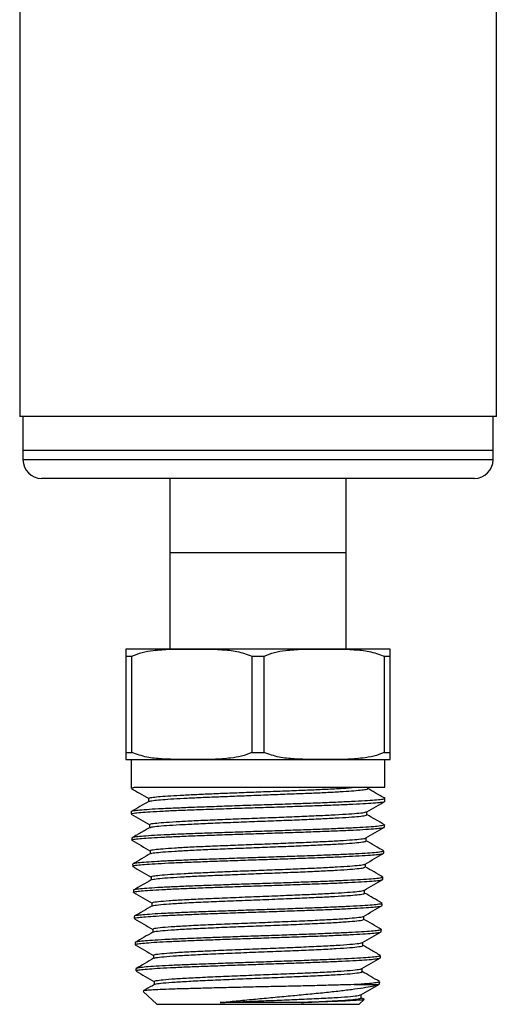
# Model space of a CAD drawing. Header units: inches. Extents: x 3.16 to 12.52, y 1.38 to 9.55.
# Tile 1 of 10: x 3.21 to 3.72, y 3.57 to 4.62. Entities that reach past the tile are written whole.
import ezdxf

# ---------------------------------------------------------------- set-up
doc = ezdxf.new("R2010")
doc.units = ezdxf.units.IN
doc.header["$MEASUREMENT"] = 0

msp = doc.modelspace()

# ---------------------------------------------------------------- linework, layer by layer
at = {"color": 7, "linetype": 'Continuous', "lineweight": 25}
for p, q in [((3.2104, 5.2831), (3.2104, 4.1974)), ((3.7174, 4.1974), (3.7174, 4.8992)), ((3.7174, 4.1974), (3.2104, 4.1974)), ((3.2139, 4.1974), (3.2139, 4.161)), ((3.7139, 4.161), (3.7139, 4.1974)), ((3.2139, 4.161), (3.2139, 4.1512)), ((3.7139, 4.161), (3.2139, 4.161)), ((3.7139, 4.1512), (3.7139, 4.161)), ((3.7139, 4.1512), (3.2139, 4.1512)), ((3.6942, 4.1315), (3.2336, 4.1315)), ((3.3701, 4.1315), (3.3701, 4.0528)), ((3.5576, 4.0528), (3.5576, 4.1315)), ((3.3701, 4.0528), (3.3701, 3.9503)), ((3.3701, 4.0528), (3.5576, 4.0528)), ((3.5576, 3.9503), (3.5576, 4.0528)), ((3.3251, 3.9503), (3.6026, 3.9503)), ((3.3233, 3.9428), (3.3298, 3.9428)), ((3.3233, 3.9428), (3.3233, 3.8403)), ((3.3298, 3.8403), (3.3298, 3.9428)), ((3.4574, 3.9428), (3.4704, 3.9428)), ((3.4574, 3.9428), (3.4574, 3.8403)), ((3.4704, 3.8403), (3.4704, 3.9428)), ((3.598, 3.9428), (3.6045, 3.9428)), ((3.598, 3.9428), (3.598, 3.8403)), ((3.6045, 3.8403), (3.6045, 3.9428)), ((3.3233, 3.8403), (3.3298, 3.8403)), ((3.4574, 3.8403), (3.4704, 3.8403)), ((3.598, 3.8403), (3.6045, 3.8403)), ((3.3251, 3.8328), (3.6026, 3.8328)), ((3.3289, 3.8328), (3.3289, 3.8023)), ((3.5989, 3.8033), (3.5989, 3.8328)), ((3.3324, 3.8033), (3.5989, 3.8033)), ((3.5807, 3.8019), (3.5807, 3.8033)), ((3.3475, 3.7915), (3.3475, 3.7882)), ((3.5989, 3.7886), (3.5989, 3.7914)), ((3.3289, 3.7773), (3.3289, 3.775)), ((3.5798, 3.7741), (3.5798, 3.7775)), ((3.3484, 3.7637), (3.3484, 3.7603)), ((3.5985, 3.7611), (3.5986, 3.7633)), ((3.3297, 3.7494), (3.3297, 3.7472)), ((3.579, 3.7464), (3.579, 3.7497)), ((3.3493, 3.7359), (3.3493, 3.7326)), ((3.5976, 3.7333), (3.5977, 3.7355)), ((3.3305, 3.7216), (3.3306, 3.7194)), ((3.3309, 3.7193), (3.3306, 3.7194)), ((3.5781, 3.7186), (3.5781, 3.7219)), ((3.3501, 3.7082), (3.3501, 3.7048)), ((3.5968, 3.7055), (3.5968, 3.7077)), ((3.3314, 3.6939), (3.3315, 3.6917)), ((3.5772, 3.6908), (3.5772, 3.6941)), ((3.351, 3.6804), (3.351, 3.6771)), ((3.5959, 3.6778), (3.596, 3.68)), ((3.3322, 3.6661), (3.3323, 3.6639)), ((3.5764, 3.663), (3.5764, 3.6664)), ((3.3519, 3.6526), (3.3519, 3.6493)), ((3.595, 3.65), (3.5951, 3.6522)), ((3.3331, 3.6383), (3.3332, 3.6361)), ((3.5755, 3.6353), (3.5755, 3.6386)), ((3.3527, 3.6248), (3.3527, 3.6215)), ((3.5942, 3.6222), (3.5942, 3.6244)), ((3.334, 3.6105), (3.334, 3.6083)), ((3.5746, 3.6075), (3.5746, 3.6108)), ((3.3536, 3.5971), (3.3536, 3.5937)), ((3.5663, 3.5937), (3.5916, 3.5937)), ((3.5916, 3.5937), (3.5933, 3.5945)), ((3.5933, 3.5945), (3.5934, 3.5966)), ((3.3419, 3.5865), (3.3562, 3.5728)), ((3.5716, 3.5728), (3.5768, 3.5778)), ((3.5738, 3.5797), (3.5738, 3.583)), ((3.5767, 3.5781), (3.5738, 3.5798)), ((3.3562, 3.5728), (3.5716, 3.5728))]:
    msp.add_line(p, q, dxfattribs=at)
for centre, radius, start, end in [((3.2336, 4.1512), 0.0197, 180, 270), ((3.6942, 4.1512), 0.0197, 270, 0), ((3.3251, 3.9198), 0.0304, 90, 93.5064), ((3.6026, 3.9198), 0.0304, 86.4832, 90), ((3.3251, 3.8632), 0.0304, 266.4832, 270), ((3.6026, 3.8632), 0.0304, 270, 273.5064)]:
    msp.add_arc(centre, radius, start, end, dxfattribs=at)
for points, knots in [([(3.3233, 3.9502), (3.3233, 3.9502), (3.3233, 3.9503), (3.3233, 3.9502), (3.3233, 3.9491), (3.3233, 3.9472), (3.3233, 3.9442), (3.3233, 3.9428)], [0, 0, 0, 0, 0.000055, 0.408744, 0.614578, 0.820087, 1, 1, 1, 1]), ([(3.3298, 3.9428), (3.3334, 3.9442), (3.3408, 3.947), (3.3545, 3.9491), (3.3706, 3.9502), (3.395, 3.9502), (3.4186, 3.9502), (3.4417, 3.9483), (3.4521, 3.9446), (3.4574, 3.9428)], [0, 0, 0, 0, 0.089181, 0.180361, 0.321745, 0.463268, 0.74751, 0.872508, 1, 1, 1, 1]), ([(3.4704, 3.9428), (3.4741, 3.9442), (3.4814, 3.947), (3.4952, 3.9491), (3.5112, 3.9502), (3.5356, 3.9502), (3.5592, 3.9502), (3.5823, 3.9483), (3.5927, 3.9446), (3.598, 3.9428)], [0, 0, 0, 0, 0.089181, 0.180361, 0.321745, 0.463268, 0.74751, 0.872508, 1, 1, 1, 1]), ([(3.6045, 3.9428), (3.6045, 3.944), (3.6045, 3.947), (3.6045, 3.9489), (3.6045, 3.9502), (3.6045, 3.9502), (3.6045, 3.9502)], [0, 0, 0, 0, 0.162009, 0.369739, 0.577839, 1, 1, 1, 1]), ([(3.3233, 3.8403), (3.3233, 3.839), (3.3233, 3.836), (3.3233, 3.8341), (3.3233, 3.8328), (3.3233, 3.8328), (3.3233, 3.8328)], [0, 0, 0, 0, 0.1620091, 0.3697389, 0.5778394, 1, 1, 1, 1]), ([(3.4574, 3.8403), (3.4537, 3.8388), (3.4464, 3.836), (3.4326, 3.8339), (3.4166, 3.8328), (3.3922, 3.8328), (3.3686, 3.8328), (3.3454, 3.8347), (3.335, 3.8384), (3.3298, 3.8403)], [0, 0, 0, 0, 0.0891809, 0.1803609, 0.3217452, 0.4632684, 0.7475102, 0.8725077, 1, 1, 1, 1]), ([(3.598, 3.8403), (3.5944, 3.8388), (3.587, 3.836), (3.5732, 3.8339), (3.5572, 3.8328), (3.5328, 3.8328), (3.5092, 3.8328), (3.4861, 3.8347), (3.4757, 3.8384), (3.4704, 3.8403)], [0, 0, 0, 0, 0.089181, 0.180361, 0.321745, 0.463268, 0.74751, 0.872508, 1, 1, 1, 1]), ([(3.6045, 3.8328), (3.6045, 3.8328), (3.6045, 3.8327), (3.6045, 3.8328), (3.6045, 3.8339), (3.6045, 3.8358), (3.6045, 3.8388), (3.6045, 3.8403)], [0, 0, 0, 0, 0.000055, 0.408744, 0.614578, 0.820087, 1, 1, 1, 1]), ([(3.329, 3.8023), (3.329, 3.8023), (3.3284, 3.8025), (3.3299, 3.8029), (3.332, 3.8032), (3.3324, 3.8033)], [0, 0, 0, 0, 0.052728, 0.805721, 1, 1, 1, 1]), ([(3.3293, 3.8019), (3.3322, 3.8003), (3.3383, 3.7967), (3.3444, 3.7932), (3.3477, 3.7913)], [0, 0, 0, 0, 0.463946, 1, 1, 1, 1]), ([(3.3479, 3.7915), (3.3479, 3.7917), (3.3479, 3.7921), (3.352, 3.7928), (3.3596, 3.7936), (3.3706, 3.7944), (3.3844, 3.7951), (3.4008, 3.7959), (3.4191, 3.7967), (3.4388, 3.7975), (3.4593, 3.7983), (3.48, 3.7991), (3.5001, 3.7998), (3.5192, 3.8006), (3.5375, 3.8014), (3.5545, 3.8023), (3.563, 3.8029), (3.5672, 3.8033)], [0, 0, 0, 0, 0.043939, 0.110369, 0.176812, 0.243269, 0.30974, 0.376225, 0.442723, 0.509236, 0.575763, 0.642303, 0.708857, 0.775425, 0.842007, 0.920993, 1, 1, 1, 1]), ([(3.3482, 3.7883), (3.3482, 3.7884), (3.3483, 3.7887), (3.3521, 3.7893), (3.3596, 3.7901), (3.3706, 3.7909), (3.3844, 3.7917), (3.4008, 3.7925), (3.4191, 3.7932), (3.4388, 3.794), (3.4593, 3.7948), (3.48, 3.7956), (3.5001, 3.7964), (3.5192, 3.7971), (3.5365, 3.7979), (3.5516, 3.7987), (3.5639, 3.7995), (3.5732, 3.8003), (3.5788, 3.801), (3.5811, 3.8016), (3.5805, 3.8019), (3.5805, 3.8019)], [0, 0, 0, 0, 0.01722, 0.074443, 0.131678, 0.188925, 0.246184, 0.303455, 0.360738, 0.418033, 0.47534, 0.532658, 0.589989, 0.647332, 0.704686, 0.762053, 0.819431, 0.876821, 0.934224, 0.991638, 1, 1, 1, 1]), ([(3.5993, 3.7913), (3.5975, 3.7923), (3.5951, 3.7937), (3.5911, 3.796), (3.5885, 3.7974), (3.5861, 3.7988), (3.5831, 3.8006), (3.5816, 3.8015), (3.5805, 3.8022)], [0, 0, 0, 0, 0.311943, 0.42909, 0.530955, 0.629151, 0.735211, 1, 1, 1, 1]), ([(3.5984, 3.7914), (3.5985, 3.7913), (3.599, 3.7909), (3.5956, 3.7903), (3.5887, 3.7896), (3.5778, 3.7888), (3.5639, 3.7881), (3.547, 3.7873), (3.5279, 3.7865), (3.5068, 3.7858), (3.4847, 3.785), (3.4618, 3.7843), (3.4392, 3.7835), (3.417, 3.7827), (3.3964, 3.782), (3.3775, 3.7812), (3.3612, 3.7805), (3.3478, 3.7797), (3.3376, 3.779), (3.3313, 3.7782), (3.3286, 3.7776), (3.3291, 3.7773), (3.3292, 3.7773)], [0, 0, 0, 0, 0.0216235, 0.0745804, 0.1290731, 0.1820299, 0.2365225, 0.2894794, 0.343972, 0.396929, 0.4514218, 0.5043787, 0.5588714, 0.6118282, 0.6663208, 0.7192777, 0.7737703, 0.8267273, 0.8812201, 0.934177, 0.9886697, 1, 1, 1, 1]), ([(3.3478, 3.7883), (3.3446, 3.7865), (3.3383, 3.7828), (3.332, 3.7792), (3.3289, 3.7774)], [0, 0, 0, 0, 0.499955, 1, 1, 1, 1]), ([(3.3293, 3.775), (3.3292, 3.7751), (3.3287, 3.7754), (3.3317, 3.7759), (3.3383, 3.7767), (3.3489, 3.7774), (3.3625, 3.7781), (3.3792, 3.7789), (3.3981, 3.7796), (3.419, 3.7803), (3.4411, 3.7811), (3.4639, 3.7818), (3.4866, 3.7825), (3.5089, 3.7833), (3.5296, 3.784), (3.5487, 3.7847), (3.5652, 3.7855), (3.579, 3.7862), (3.5894, 3.7869), (3.5961, 3.7877), (3.5991, 3.7882), (3.5986, 3.7886), (3.5985, 3.7886)], [0, 0, 0, 0, 0.016872, 0.069827, 0.124317, 0.177273, 0.231763, 0.284719, 0.33921, 0.392165, 0.446656, 0.499611, 0.554101, 0.607057, 0.661547, 0.714503, 0.768994, 0.821949, 0.87644, 0.929395, 0.983885, 1, 1, 1, 1]), ([(3.5796, 3.7773), (3.5829, 3.7792), (3.5895, 3.783), (3.596, 3.7868), (3.5993, 3.7887)], [0, 0, 0, 0, 0.49996, 1, 1, 1, 1]), ([(3.3487, 3.7637), (3.3489, 3.764), (3.3493, 3.7645), (3.3556, 3.7654), (3.3659, 3.7662), (3.3802, 3.7671), (3.3978, 3.768), (3.418, 3.7689), (3.4401, 3.7698), (3.463, 3.7706), (3.4861, 3.7715), (3.5082, 3.7724), (3.5287, 3.7733), (3.5465, 3.7742), (3.5612, 3.775), (3.5719, 3.7759), (3.5781, 3.7767), (3.5788, 3.7772), (3.5791, 3.7773)], [0, 0, 0, 0, 0.055439, 0.119846, 0.184269, 0.248706, 0.313158, 0.377625, 0.442109, 0.506607, 0.57112, 0.635648, 0.700193, 0.764751, 0.829325, 0.893915, 0.95852, 1, 1, 1, 1]), ([(3.329, 3.7748), (3.3323, 3.7729), (3.3389, 3.7691), (3.3455, 3.7653), (3.3487, 3.7634)], [0, 0, 0, 0, 0.500046, 1, 1, 1, 1]), ([(3.3492, 3.7605), (3.3494, 3.7607), (3.3499, 3.7611), (3.3556, 3.7619), (3.3659, 3.7628), (3.3802, 3.7636), (3.3978, 3.7645), (3.418, 3.7654), (3.4401, 3.7663), (3.463, 3.7672), (3.4861, 3.768), (3.5082, 3.7689), (3.5287, 3.7698), (3.5465, 3.7707), (3.5612, 3.7716), (3.5719, 3.7724), (3.5786, 3.7733), (3.5794, 3.7739), (3.5797, 3.7741)], [0, 0, 0, 0, 0.034652, 0.09913, 0.163624, 0.228132, 0.292656, 0.357195, 0.42175, 0.486319, 0.550903, 0.615504, 0.68012, 0.74475, 0.809395, 0.874057, 0.938734, 1, 1, 1, 1]), ([(3.5985, 3.7635), (3.5953, 3.7653), (3.5891, 3.7689), (3.5829, 3.7725), (3.5798, 3.7743)], [0, 0, 0, 0, 0.5067, 1, 1, 1, 1]), ([(3.3299, 3.7472), (3.3298, 3.7473), (3.3293, 3.7475), (3.3316, 3.7481), (3.3374, 3.7488), (3.3471, 3.7495), (3.36, 3.7503), (3.376, 3.751), (3.3943, 3.7518), (3.4148, 3.7525), (3.4365, 3.7533), (3.4592, 3.754), (3.4818, 3.7548), (3.5042, 3.7555), (3.5252, 3.7563), (3.5446, 3.757), (3.5616, 3.7577), (3.576, 3.7585), (3.5871, 3.7592), (3.5946, 3.76), (3.5983, 3.7606), (3.5981, 3.761), (3.598, 3.7611)], [0, 0, 0, 0, 0.005863, 0.058726, 0.113121, 0.166001, 0.220413, 0.273312, 0.327744, 0.380662, 0.435113, 0.488047, 0.542516, 0.595469, 0.649957, 0.702929, 0.757436, 0.810427, 0.864953, 0.917961, 0.972505, 1, 1, 1, 1]), ([(3.3486, 3.7605), (3.3476, 3.7599), (3.3463, 3.7591), (3.3436, 3.7575), (3.3421, 3.7566), (3.3405, 3.7557), (3.3383, 3.7544), (3.334, 3.752), (3.3316, 3.7506), (3.3298, 3.7496)], [0, 0, 0, 0, 0.2699549, 0.3721515, 0.4187094, 0.4644001, 0.5606449, 0.6760095, 1, 1, 1, 1]), ([(3.5985, 3.7633), (3.5985, 3.7633), (3.5992, 3.7631), (3.5969, 3.7626), (3.5915, 3.7618), (3.582, 3.7611), (3.5693, 3.7603), (3.5535, 3.7596), (3.5353, 3.7588), (3.5149, 3.7581), (3.4932, 3.7573), (3.4705, 3.7566), (3.4479, 3.7558), (3.4255, 3.7551), (3.4043, 3.7544), (3.3848, 3.7536), (3.3676, 3.7529), (3.353, 3.7521), (3.3417, 3.7514), (3.3339, 3.7506), (3.3299, 3.75), (3.33, 3.7496), (3.3301, 3.7494)], [0, 0, 0, 0, 0.000966, 0.054015, 0.108604, 0.161635, 0.216205, 0.269217, 0.323767, 0.376761, 0.431294, 0.484271, 0.538784, 0.591742, 0.646237, 0.699175, 0.75365, 0.806572, 0.861029, 0.913933, 0.968372, 1, 1, 1, 1]), ([(3.5787, 3.7495), (3.582, 3.7514), (3.5885, 3.7552), (3.5951, 3.759), (3.5984, 3.7609)], [0, 0, 0, 0, 0.499951, 1, 1, 1, 1]), ([(3.3298, 3.747), (3.3331, 3.7451), (3.3397, 3.7413), (3.3463, 3.7375), (3.3495, 3.7356)], [0, 0, 0, 0, 0.500057, 1, 1, 1, 1]), ([(3.3498, 3.7359), (3.3497, 3.7361), (3.3493, 3.7365), (3.3535, 3.7372), (3.362, 3.7381), (3.3748, 3.739), (3.3911, 3.7399), (3.4102, 3.7408), (3.4314, 3.7416), (3.454, 3.7425), (3.4769, 3.7434), (3.4994, 3.7443), (3.5204, 3.7451), (3.5393, 3.746), (3.5551, 3.7469), (3.5675, 3.7478), (3.5753, 3.7487), (3.5789, 3.7492), (3.5787, 3.7495), (3.5787, 3.7495)], [0, 0, 0, 0, 0.0300917, 0.0946434, 0.1592102, 0.2237932, 0.2883916, 0.3530047, 0.4176332, 0.4822778, 0.5469377, 0.6116122, 0.6763024, 0.7410086, 0.8057298, 0.8704658, 0.9352177, 0.9999854, 1, 1, 1, 1]), ([(3.3498, 3.7328), (3.3498, 3.7328), (3.3496, 3.7331), (3.3536, 3.7338), (3.362, 3.7346), (3.3748, 3.7355), (3.3911, 3.7364), (3.4102, 3.7373), (3.4314, 3.7382), (3.454, 3.739), (3.4769, 3.7399), (3.4994, 3.7408), (3.5204, 3.7417), (3.5393, 3.7426), (3.5551, 3.7434), (3.5675, 3.7443), (3.5754, 3.7452), (3.5791, 3.7459), (3.5786, 3.7463), (3.5784, 3.7464)], [0, 0, 0, 0, 0.007953, 0.0725001, 0.1370625, 0.201641, 0.2662349, 0.3308435, 0.3954675, 0.4601076, 0.524763, 0.589433, 0.6541187, 0.7188203, 0.7835371, 0.8482686, 0.913016, 0.9777792, 1, 1, 1, 1]), ([(3.5976, 3.7357), (3.5945, 3.7375), (3.5882, 3.7412), (3.5819, 3.7448), (3.5787, 3.7466)], [0, 0, 0, 0, 0.500044, 1, 1, 1, 1]), ([(3.5974, 3.7355), (3.5973, 3.7353), (3.597, 3.7349), (3.5921, 3.7342), (3.5836, 3.7334), (3.5716, 3.7327), (3.5566, 3.732), (3.5388, 3.7312), (3.5191, 3.7305), (3.4976, 3.7297), (3.4754, 3.729), (3.4527, 3.7282), (3.4305, 3.7275), (3.409, 3.7267), (3.3893, 3.726), (3.3716, 3.7252), (3.3566, 3.7245), (3.3446, 3.7237), (3.3361, 3.723), (3.3312, 3.7223), (3.3309, 3.7219), (3.3308, 3.7216)], [0, 0, 0, 0, 0.0432567, 0.0962989, 0.1508804, 0.2039044, 0.2584672, 0.3114721, 0.3660153, 0.4190013, 0.4735249, 0.5264935, 0.5809994, 0.6339498, 0.6884369, 0.7413683, 0.7958358, 0.8487483, 0.9031962, 0.9560913, 1, 1, 1, 1]), ([(3.3495, 3.7328), (3.3464, 3.731), (3.3401, 3.7273), (3.3338, 3.7237), (3.3306, 3.7218)], [0, 0, 0, 0, 0.49995, 1, 1, 1, 1]), ([(3.3308, 3.7195), (3.331, 3.7197), (3.3313, 3.7201), (3.3365, 3.7208), (3.3452, 3.7216), (3.3572, 3.7223), (3.3724, 3.7231), (3.3901, 3.7238), (3.41, 3.7246), (3.4313, 3.7253), (3.4537, 3.7261), (3.4762, 3.7268), (3.4986, 3.7276), (3.5198, 3.7283), (3.5396, 3.729), (3.5571, 3.7298), (3.5721, 3.7305), (3.5839, 3.7313), (3.5923, 3.732), (3.597, 3.7327), (3.5972, 3.7332), (3.5973, 3.7333)], [0, 0, 0, 0, 0.045661, 0.100051, 0.152928, 0.207337, 0.260232, 0.314659, 0.367572, 0.422019, 0.474951, 0.529418, 0.582368, 0.636853, 0.68982, 0.744323, 0.79731, 0.851832, 0.904838, 0.95938, 1, 1, 1, 1]), ([(3.5779, 3.7218), (3.5811, 3.7237), (3.5877, 3.7275), (3.5943, 3.7313), (3.5976, 3.7332)], [0, 0, 0, 0, 0.499943, 1, 1, 1, 1]), ([(3.3306, 3.7193), (3.3339, 3.7174), (3.3404, 3.7137), (3.3469, 3.7099), (3.3501, 3.708)], [0, 0, 0, 0, 0.504173, 1, 1, 1, 1]), ([(3.3503, 3.7082), (3.3502, 3.7082), (3.3495, 3.7085), (3.3523, 3.7091), (3.3588, 3.71), (3.3701, 3.7109), (3.3848, 3.7117), (3.4028, 3.7126), (3.4231, 3.7135), (3.4451, 3.7144), (3.4678, 3.7153), (3.4904, 3.7161), (3.512, 3.717), (3.5316, 3.7179), (3.5486, 3.7188), (3.5623, 3.7197), (3.5719, 3.7205), (3.577, 3.7212), (3.5772, 3.7217), (3.5773, 3.7218)], [0, 0, 0, 0, 0.004495, 0.068985, 0.13349, 0.19801, 0.262545, 0.327097, 0.391664, 0.456245, 0.520843, 0.585456, 0.650085, 0.714729, 0.779388, 0.844064, 0.908754, 0.97346, 1, 1, 1, 1]), ([(3.3508, 3.705), (3.3512, 3.7052), (3.3522, 3.7057), (3.359, 3.7065), (3.37, 3.7074), (3.3849, 3.7083), (3.4028, 3.7092), (3.4231, 3.71), (3.4451, 3.7109), (3.4678, 3.7118), (3.4904, 3.7127), (3.512, 3.7135), (3.5316, 3.7144), (3.5486, 3.7153), (3.5623, 3.7162), (3.572, 3.7171), (3.5775, 3.7179), (3.5776, 3.7184), (3.5777, 3.7186)], [0, 0, 0, 0, 0.048185, 0.112666, 0.177161, 0.241673, 0.306201, 0.370743, 0.435301, 0.499875, 0.564464, 0.629069, 0.693688, 0.758324, 0.822976, 0.887642, 0.952323, 1, 1, 1, 1]), ([(3.5968, 3.7079), (3.5936, 3.7097), (3.5873, 3.7134), (3.581, 3.717), (3.5779, 3.7189)], [0, 0, 0, 0, 0.500043, 1, 1, 1, 1]), ([(3.5964, 3.7078), (3.5964, 3.7076), (3.5966, 3.7072), (3.5926, 3.7066), (3.5849, 3.7058), (3.5737, 3.7051), (3.5593, 3.7043), (3.5424, 3.7036), (3.523, 3.7028), (3.5022, 3.7021), (3.48, 3.7013), (3.4577, 3.7006), (3.4353, 3.6999), (3.4139, 3.6991), (3.3938, 3.6984), (3.3758, 3.6976), (3.3602, 3.6969), (3.3477, 3.6961), (3.3383, 3.6954), (3.333, 3.6946), (3.3308, 3.6941), (3.3314, 3.6939), (3.3314, 3.6939)], [0, 0, 0, 0, 0.030951, 0.085546, 0.138582, 0.193157, 0.246176, 0.300733, 0.353734, 0.408272, 0.461253, 0.515771, 0.568734, 0.623233, 0.676177, 0.730658, 0.783585, 0.838047, 0.890954, 0.945396, 0.998284, 1, 1, 1, 1]), ([(3.3316, 3.6917), (3.3316, 3.6917), (3.3309, 3.692), (3.3333, 3.6925), (3.339, 3.6932), (3.3485, 3.694), (3.3614, 3.6947), (3.377, 3.6955), (3.3953, 3.6962), (3.4153, 3.697), (3.4369, 3.6977), (3.4591, 3.6985), (3.4816, 3.6992), (3.5035, 3.7), (3.5244, 3.7007), (3.5434, 3.7014), (3.5604, 3.7022), (3.5744, 3.7029), (3.5855, 3.7037), (3.5929, 3.7044), (3.5966, 3.7051), (3.5964, 3.7054), (3.5963, 3.7056)], [0, 0, 0, 0, 0.004941, 0.059326, 0.112196, 0.166599, 0.219488, 0.27391, 0.326819, 0.381261, 0.434188, 0.488649, 0.541593, 0.596072, 0.649035, 0.703534, 0.756517, 0.811035, 0.864036, 0.918572, 0.971591, 1, 1, 1, 1]), ([(3.3504, 3.705), (3.3472, 3.7032), (3.3409, 3.6995), (3.3346, 3.6959), (3.3315, 3.694)], [0, 0, 0, 0, 0.4999417, 1, 1, 1, 1]), ([(3.577, 3.694), (3.5803, 3.6959), (3.5869, 3.6997), (3.5934, 3.7035), (3.5967, 3.7054)], [0, 0, 0, 0, 0.499954, 1, 1, 1, 1]), ([(3.3517, 3.6804), (3.3516, 3.6806), (3.3514, 3.6811), (3.3574, 3.682), (3.3687, 3.683), (3.385, 3.684), (3.4052, 3.6849), (3.4283, 3.6859), (3.4532, 3.6869), (3.4787, 3.6879), (3.5025, 3.6889), (3.5237, 3.6898), (3.5417, 3.6907), (3.5566, 3.6915), (3.5678, 3.6924), (3.575, 3.6932), (3.5762, 3.6938), (3.5767, 3.694)], [0, 0, 0, 0, 0.043205, 0.115607, 0.188029, 0.260472, 0.332934, 0.405415, 0.477915, 0.550436, 0.622977, 0.687502, 0.752043, 0.816599, 0.881171, 0.945759, 1, 1, 1, 1]), ([(3.3316, 3.6915), (3.3349, 3.6896), (3.3415, 3.6858), (3.348, 3.682), (3.3513, 3.6801)], [0, 0, 0, 0, 0.500045, 1, 1, 1, 1]), ([(3.3518, 3.6772), (3.3518, 3.6773), (3.3518, 3.6777), (3.3575, 3.6785), (3.3687, 3.6795), (3.385, 3.6805), (3.4052, 3.6815), (3.4283, 3.6825), (3.4532, 3.6834), (3.4787, 3.6844), (3.5025, 3.6854), (3.5237, 3.6863), (3.5417, 3.6872), (3.5566, 3.6881), (3.568, 3.6889), (3.5748, 3.6898), (3.5778, 3.6904), (3.5771, 3.6908), (3.577, 3.6908)], [0, 0, 0, 0, 0.022684, 0.095216, 0.167769, 0.240341, 0.312933, 0.385545, 0.458175, 0.530826, 0.603497, 0.668139, 0.732795, 0.797467, 0.862155, 0.926859, 0.991578, 1, 1, 1, 1]), ([(3.5959, 3.6802), (3.5927, 3.682), (3.5865, 3.6856), (3.5803, 3.6892), (3.5772, 3.691)], [0, 0, 0, 0, 0.507368, 1, 1, 1, 1]), ([(3.5955, 3.68), (3.5956, 3.6799), (3.5961, 3.6795), (3.5929, 3.679), (3.5861, 3.6782), (3.5756, 3.6775), (3.5621, 3.6767), (3.5456, 3.676), (3.527, 3.6752), (3.5064, 3.6745), (3.4848, 3.6737), (3.4624, 3.673), (3.4403, 3.6722), (3.4186, 3.6715), (3.3984, 3.6708), (3.38, 3.67), (3.364, 3.6693), (3.3508, 3.6685), (3.3409, 3.6678), (3.3346, 3.667), (3.3319, 3.6665), (3.3325, 3.6661), (3.3326, 3.6661)], [0, 0, 0, 0, 0.020205, 0.073256, 0.127846, 0.180877, 0.235447, 0.288459, 0.34301, 0.396005, 0.450537, 0.503513, 0.558027, 0.610984, 0.665477, 0.718415, 0.772889, 0.825809, 0.880265, 0.933167, 0.987603, 1, 1, 1, 1]), ([(3.3512, 3.6772), (3.3481, 3.6754), (3.3418, 3.6717), (3.3355, 3.6681), (3.3323, 3.6663)], [0, 0, 0, 0, 0.499958, 1, 1, 1, 1]), ([(3.3327, 3.6639), (3.3326, 3.664), (3.3322, 3.6643), (3.3352, 3.6649), (3.3417, 3.6656), (3.3521, 3.6664), (3.3655, 3.6671), (3.3818, 3.6679), (3.4003, 3.6686), (3.4208, 3.6694), (3.4423, 3.6701), (3.4646, 3.6709), (3.4867, 3.6716), (3.5084, 3.6724), (3.5287, 3.6731), (3.5473, 3.6738), (3.5633, 3.6746), (3.5767, 3.6753), (3.5868, 3.6761), (3.5933, 3.6768), (3.5961, 3.6774), (3.5956, 3.6777), (3.5955, 3.6778)], [0, 0, 0, 0, 0.018612, 0.071477, 0.125873, 0.178757, 0.233173, 0.286075, 0.34051, 0.39343, 0.447883, 0.500822, 0.555295, 0.608253, 0.662746, 0.715723, 0.770234, 0.823229, 0.877759, 0.930772, 0.985321, 1, 1, 1, 1]), ([(3.5761, 3.6662), (3.5794, 3.6681), (3.586, 3.6719), (3.5925, 3.6757), (3.5958, 3.6776)], [0, 0, 0, 0, 0.499947, 1, 1, 1, 1]), ([(3.3324, 3.6637), (3.3357, 3.6618), (3.3423, 3.658), (3.3489, 3.6542), (3.3521, 3.6523)], [0, 0, 0, 0, 0.500059, 1, 1, 1, 1]), ([(3.3525, 3.6526), (3.3525, 3.6528), (3.3525, 3.6534), (3.359, 3.6543), (3.3708, 3.6553), (3.3873, 3.6563), (3.4077, 3.6573), (3.4308, 3.6582), (3.4556, 3.6592), (3.4809, 3.6602), (3.5053, 3.6612), (3.5277, 3.6622), (3.5468, 3.6632), (3.562, 3.6642), (3.5717, 3.6652), (3.5763, 3.6658), (3.576, 3.6662), (3.576, 3.6662)], [0, 0, 0, 0, 0.050085, 0.122731, 0.195397, 0.268083, 0.340788, 0.413513, 0.486258, 0.559023, 0.631809, 0.704614, 0.777439, 0.850283, 0.923148, 0.996033, 1, 1, 1, 1]), ([(3.3528, 3.6495), (3.3528, 3.6496), (3.353, 3.65), (3.3591, 3.6508), (3.3707, 3.6518), (3.3873, 3.6528), (3.4077, 3.6538), (3.4308, 3.6548), (3.4556, 3.6558), (3.4809, 3.6567), (3.5053, 3.6577), (3.5277, 3.6587), (3.5468, 3.6597), (3.562, 3.6607), (3.5719, 3.6617), (3.5765, 3.6625), (3.5759, 3.6629), (3.5757, 3.663)], [0, 0, 0, 0, 0.027178, 0.099905, 0.172653, 0.24542, 0.318206, 0.391012, 0.463839, 0.536686, 0.609553, 0.68244, 0.755346, 0.828272, 0.901218, 0.974185, 1, 1, 1, 1]), ([(3.595, 3.6524), (3.5919, 3.6542), (3.5856, 3.6579), (3.5793, 3.6615), (3.5761, 3.6633)], [0, 0, 0, 0, 0.500058, 1, 1, 1, 1]), ([(3.5949, 3.6522), (3.595, 3.6522), (3.5955, 3.6519), (3.593, 3.6513), (3.5871, 3.6506), (3.5774, 3.6498), (3.5645, 3.6491), (3.5488, 3.6484), (3.5306, 3.6476), (3.5107, 3.6469), (3.4892, 3.6461), (3.4672, 3.6454), (3.445, 3.6446), (3.4235, 3.6439), (3.4029, 3.6431), (3.3843, 3.6424), (3.3678, 3.6416), (3.3542, 3.6409), (3.3435, 3.6401), (3.3365, 3.6394), (3.3331, 3.6388), (3.3335, 3.6384), (3.3336, 3.6383)], [0, 0, 0, 0, 0.007938, 0.062539, 0.115583, 0.170166, 0.223191, 0.277755, 0.330761, 0.385305, 0.438291, 0.492815, 0.545784, 0.60029, 0.653241, 0.707727, 0.760658, 0.815125, 0.868036, 0.922483, 0.975377, 1, 1, 1, 1]), ([(3.3521, 3.6495), (3.349, 3.6476), (3.3427, 3.644), (3.3364, 3.6403), (3.3332, 3.6385)], [0, 0, 0, 0, 0.499943, 1, 1, 1, 1]), ([(3.3336, 3.6361), (3.3336, 3.6363), (3.3334, 3.6367), (3.3373, 3.6373), (3.3448, 3.638), (3.3557, 3.6388), (3.3698, 3.6395), (3.3865, 3.6403), (3.4055, 3.641), (3.426, 3.6418), (3.4478, 3.6425), (3.4699, 3.6433), (3.4919, 3.644), (3.513, 3.6448), (3.5329, 3.6455), (3.5507, 3.6462), (3.5662, 3.647), (3.5786, 3.6477), (3.588, 3.6485), (3.5933, 3.6492), (3.5956, 3.6497), (3.595, 3.65), (3.595, 3.65)], [0, 0, 0, 0, 0.030766, 0.085154, 0.138029, 0.192436, 0.245329, 0.299755, 0.352667, 0.407112, 0.460044, 0.51451, 0.56746, 0.621944, 0.674912, 0.729415, 0.782402, 0.836924, 0.889931, 0.944474, 0.997499, 1, 1, 1, 1]), ([(3.5752, 3.6384), (3.5785, 3.6403), (3.5851, 3.6441), (3.5917, 3.6479), (3.595, 3.6498)], [0, 0, 0, 0, 0.499937, 1, 1, 1, 1]), ([(3.3332, 3.636), (3.3365, 3.6341), (3.343, 3.6303), (3.3496, 3.6265), (3.3529, 3.6246)], [0, 0, 0, 0, 0.500063, 1, 1, 1, 1]), ([(3.3532, 3.6248), (3.3533, 3.6251), (3.3537, 3.6257), (3.3607, 3.6266), (3.3728, 3.6276), (3.3896, 3.6286), (3.4101, 3.6296), (3.4333, 3.6306), (3.458, 3.6315), (3.4831, 3.6325), (3.5072, 3.6335), (3.5291, 3.6345), (3.5478, 3.6355), (3.5623, 3.6365), (3.5721, 3.6375), (3.5742, 3.6381), (3.5752, 3.6384)], [0, 0, 0, 0, 0.056897, 0.129518, 0.202158, 0.274818, 0.347497, 0.420198, 0.492918, 0.565659, 0.63842, 0.7112, 0.784, 0.856821, 0.929662, 1, 1, 1, 1]), ([(3.3536, 3.6216), (3.3537, 3.6218), (3.3541, 3.6223), (3.3608, 3.6231), (3.3728, 3.6241), (3.3897, 3.6251), (3.4101, 3.6261), (3.4333, 3.6271), (3.458, 3.6281), (3.4831, 3.6291), (3.5072, 3.6301), (3.5291, 3.631), (3.5478, 3.632), (3.5624, 3.633), (3.5717, 3.634), (3.5759, 3.6348), (3.5751, 3.6352), (3.575, 3.6353)], [0, 0, 0, 0, 0.039026, 0.111378, 0.183749, 0.25614, 0.328551, 0.400982, 0.473434, 0.545906, 0.618397, 0.690908, 0.763439, 0.83599, 0.908562, 0.981154, 1, 1, 1, 1]), ([(3.5941, 3.6246), (3.5906, 3.6267), (3.5843, 3.6303), (3.578, 3.634), (3.5752, 3.6356)], [0, 0, 0, 0, 0.562491, 1, 1, 1, 1]), ([(3.3529, 3.6216), (3.3498, 3.6198), (3.3435, 3.6162), (3.3372, 3.6125), (3.3341, 3.6107)], [0, 0, 0, 0, 0.4999992, 1, 1, 1, 1]), ([(3.5942, 3.6244), (3.5939, 3.6242), (3.5933, 3.6237), (3.5878, 3.623), (3.5791, 3.6222), (3.5672, 3.6215), (3.5523, 3.6208), (3.535, 3.62), (3.5155, 3.6193), (3.4947, 3.6185), (3.4728, 3.6178), (3.4509, 3.617), (3.4291, 3.6163), (3.4085, 3.6155), (3.3893, 3.6148), (3.3725, 3.6141), (3.358, 3.6133), (3.3467, 3.6126), (3.3388, 3.6118), (3.3344, 3.6111), (3.3344, 3.6107), (3.3343, 3.6105)], [0, 0, 0, 0, 0.050315, 0.104908, 0.157357, 0.211292, 0.263741, 0.317678, 0.370676, 0.425212, 0.478191, 0.532707, 0.585666, 0.640162, 0.693104, 0.747581, 0.800504, 0.854963, 0.907866, 0.962304, 1, 1, 1, 1]), ([(3.3343, 3.6083), (3.3345, 3.6085), (3.3347, 3.609), (3.3396, 3.6097), (3.3478, 3.6104), (3.3596, 3.6112), (3.3741, 3.6119), (3.3914, 3.6127), (3.4106, 3.6134), (3.4315, 3.6142), (3.4531, 3.6149), (3.4752, 3.6157), (3.4968, 3.6164), (3.5177, 3.6172), (3.5369, 3.6179), (3.5541, 3.6187), (3.5687, 3.6194), (3.5805, 3.6201), (3.5887, 3.6209), (3.5935, 3.6216), (3.5938, 3.622), (3.5939, 3.6222)], [0, 0, 0, 0, 0.044424, 0.09729, 0.151687, 0.204572, 0.25899, 0.311894, 0.366332, 0.419255, 0.473712, 0.526653, 0.581128, 0.634089, 0.688584, 0.741564, 0.79608, 0.849078, 0.903612, 0.956629, 1, 1, 1, 1]), ([(3.5745, 3.6107), (3.5777, 3.6126), (3.5843, 3.6164), (3.5909, 3.6202), (3.5942, 3.6221)], [0, 0, 0, 0, 0.499947, 1, 1, 1, 1]), ([(3.3539, 3.5971), (3.3542, 3.5974), (3.3548, 3.598), (3.3624, 3.5989), (3.3749, 3.5999), (3.392, 3.6009), (3.4126, 3.6019), (3.4358, 3.6029), (3.4604, 3.6039), (3.4852, 3.6049), (3.509, 3.6058), (3.5305, 3.6068), (3.5487, 3.6078), (3.5626, 3.6088), (3.5718, 3.6098), (3.5735, 3.6104), (3.5742, 3.6107)], [0, 0, 0, 0, 0.06355, 0.135926, 0.208323, 0.280739, 0.353177, 0.425634, 0.498112, 0.57061, 0.643127, 0.715664, 0.788223, 0.860802, 0.9334, 1, 1, 1, 1]), ([(3.3342, 3.6081), (3.3375, 3.6062), (3.344, 3.6024), (3.3506, 3.5986), (3.3539, 3.5967)], [0, 0, 0, 0, 0.500045, 1, 1, 1, 1]), ([(3.3546, 3.5939), (3.3548, 3.5941), (3.3554, 3.5946), (3.3625, 3.5954), (3.3749, 3.5964), (3.392, 3.5974), (3.4126, 3.5984), (3.4358, 3.5994), (3.4604, 3.6004), (3.4852, 3.6014), (3.509, 3.6024), (3.5305, 3.6034), (3.5487, 3.6043), (3.5628, 3.6053), (3.5714, 3.6063), (3.5752, 3.607), (3.5744, 3.6074), (3.5742, 3.6075)], [0, 0, 0, 0, 0.040077, 0.112855, 0.185654, 0.258473, 0.331313, 0.404173, 0.477054, 0.549954, 0.622874, 0.695815, 0.768776, 0.841758, 0.91476, 0.987782, 1, 1, 1, 1]), ([(3.5932, 3.5969), (3.5901, 3.5987), (3.5839, 3.6023), (3.5777, 3.6059), (3.5746, 3.6076)], [0, 0, 0, 0, 0.507798, 1, 1, 1, 1]), ([(3.5663, 3.5937), (3.5615, 3.5936), (3.5519, 3.5933), (3.5343, 3.5928), (3.5147, 3.5923), (3.494, 3.5918), (3.4723, 3.5914), (3.4508, 3.5909), (3.4297, 3.5904), (3.4099, 3.5899), (3.3916, 3.5894), (3.3757, 3.589), (3.3623, 3.5885), (3.352, 3.588), (3.3451, 3.5875), (3.3417, 3.5871), (3.342, 3.5868), (3.3421, 3.5867)], [0, 0, 0, 0, 0.068666, 0.139326, 0.207995, 0.278691, 0.346732, 0.416775, 0.484316, 0.553847, 0.620864, 0.689855, 0.756322, 0.824747, 0.890688, 0.95857, 1, 1, 1, 1]), ([(3.3539, 3.5939), (3.3507, 3.5921), (3.3468, 3.5898), (3.3428, 3.5875), (3.342, 3.5871)], [0, 0, 0, 0, 0.796951, 1, 1, 1, 1]), ([(3.4235, 3.5746), (3.4292, 3.5752), (3.4405, 3.5764), (3.4589, 3.5781), (3.4775, 3.5799), (3.4964, 3.5816), (3.5149, 3.5834), (3.5328, 3.5851), (3.5492, 3.5869), (3.5639, 3.5886), (3.5762, 3.5904), (3.5859, 3.5921), (3.5897, 3.5932), (3.5916, 3.5937)], [0, 0, 0, 0, 0.087117, 0.174248, 0.261265, 0.348292, 0.438636, 0.528989, 0.622184, 0.715391, 0.81151, 0.907643, 1, 1, 1, 1]), ([(3.593, 3.5966), (3.593, 3.5965), (3.5929, 3.5961), (3.5886, 3.5954), (3.5804, 3.5946), (3.5713, 3.594), (3.5663, 3.5937)], [0, 0, 0, 0, 0.177663, 0.430831, 0.691347, 1, 1, 1, 1]), ([(3.5734, 3.5828), (3.5767, 3.5847), (3.5832, 3.5885), (3.5898, 3.5923), (3.5931, 3.5942)], [0, 0, 0, 0, 0.499943, 1, 1, 1, 1]), ([(3.4235, 3.5746), (3.4306, 3.5749), (3.4447, 3.5755), (3.4672, 3.5764), (3.4894, 3.5773), (3.5113, 3.5782), (3.5318, 3.5791), (3.5495, 3.5801), (3.5628, 3.5811), (3.5711, 3.582), (3.5723, 3.5826), (3.5728, 3.5828)], [0, 0, 0, 0, 0.108979, 0.217985, 0.327019, 0.43608, 0.555899, 0.675752, 0.795638, 0.915557, 1, 1, 1, 1]), ([(3.5099, 3.5747), (3.51, 3.5747), (3.5176, 3.575), (3.5318, 3.5757), (3.5495, 3.5767), (3.5631, 3.5776), (3.5711, 3.5786), (3.5745, 3.5793), (3.5736, 3.5797), (3.5736, 3.5797)], [0, 0, 0, 0, 0.003855, 0.199943, 0.396086, 0.592283, 0.788534, 0.984839, 1, 1, 1, 1]), ([(3.5768, 3.5779), (3.5764, 3.5777), (3.5757, 3.5774), (3.5706, 3.577), (3.5627, 3.5765), (3.5518, 3.576), (3.5391, 3.5755), (3.525, 3.5751), (3.5149, 3.5748), (3.5099, 3.5747)], [0, 0, 0, 0, 0.1377829, 0.2859987, 0.4385828, 0.585552, 0.7368583, 0.8669164, 1, 1, 1, 1]), ([(3.5099, 3.5747), (3.5078, 3.5747), (3.5013, 3.5747), (3.4902, 3.5746), (3.4748, 3.5746), (3.4578, 3.5746), (3.4399, 3.5746), (3.4288, 3.5746), (3.4235, 3.5746)], [0, 0, 0, 0, 0.07831, 0.236463, 0.394617, 0.602877, 0.811137, 1, 1, 1, 1])]:
    msp.add_open_spline(points, degree=3, knots=knots, dxfattribs=at)

doc.saveas('drawing.dxf')
